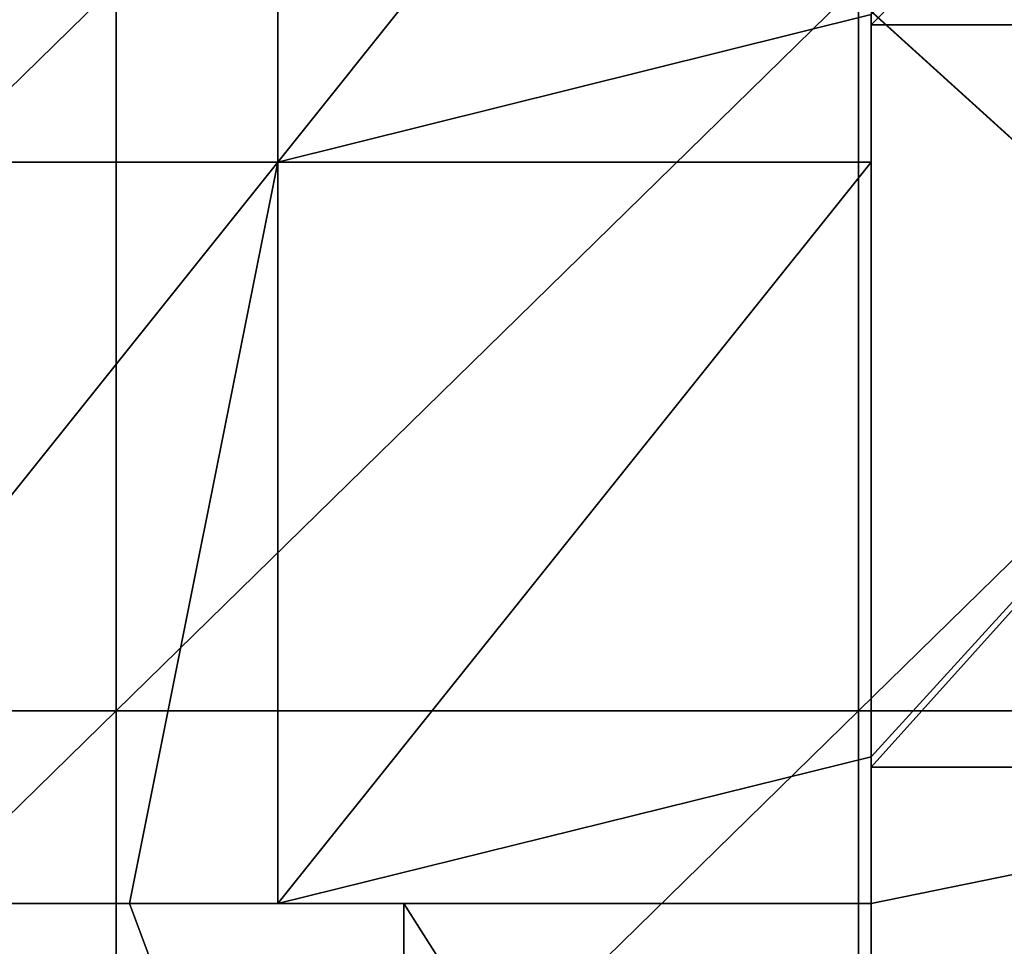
# Model space of a CAD drawing. Extents: x -3371 to -2311, y -637 to 1018.
# Tile 248 of 256: x -3268 to -3202, y 855 to 918. Entities that reach past the tile are written whole.
import ezdxf

# ---------------------------------------------------------------- set-up
doc = ezdxf.new("R2010")
doc.units = 0
doc.header["$LTSCALE"] = 33.374815
for name, color, linetype in [('101', 7, 'CONTINUOUS'), ('103', 7, 'CONTINUOUS'), ('118', 7, 'CONTINUOUS'), ('128', 7, 'CONTINUOUS'), ('133', 7, 'CONTINUOUS'), ('233', 7, 'CONTINUOUS'), ('239', 7, 'CONTINUOUS'), ('240', 7, 'CONTINUOUS'), ('37', 7, 'CONTINUOUS'), ('38', 7, 'CONTINUOUS')]:
    doc.layers.add(name, color=color, linetype=linetype)

msp = doc.modelspace()

# ---------------------------------------------------------------- linework, layer by layer
at = {"layer": '101', "color": 7, "linetype": 'CONTINUOUS'}
for points in [[(-3210.772, 857.976, 1082), (-3210.772, 817.134, 1082), (-3210.772, 857.976, 1061.94), (-3210.772, 857.976, 1082)], [(-3210.772, 857.976, 1061.94), (-3210.772, 817.134, 1082), (-3210.772, 809.083, 1061.94), (-3210.772, 857.976, 1061.94)], [(-3210.772, 857.976, 911.84), (-3210.772, 857.976, 954.38), (-3210.772, 812.083, 961.84), (-3210.772, 857.976, 911.84)], [(-3210.772, 808.312, 911.84), (-3210.772, 857.976, 911.84), (-3210.772, 812.083, 961.84), (-3210.772, 808.312, 911.84)], [(-3210.772, 857.976, 954.38), (-3210.772, 857.976, 961.84), (-3210.772, 812.083, 961.84), (-3210.772, 857.976, 954.38)], [(-3210.772, 857.976, 961.84), (-3210.772, 857.976, 996.92), (-3210.772, 811.177, 1011.89), (-3210.772, 857.976, 961.84)], [(-3210.772, 857.976, 961.84), (-3210.772, 811.177, 1011.89), (-3210.772, 812.083, 961.84), (-3210.772, 857.976, 961.84)], [(-3210.772, 857.976, 996.92), (-3210.772, 857.976, 1011.89), (-3210.772, 811.177, 1011.89), (-3210.772, 857.976, 996.92)], [(-3210.772, 857.976, 1011.89), (-3210.772, 857.976, 1039.46), (-3210.772, 809.083, 1061.94), (-3210.772, 857.976, 1011.89)], [(-3210.772, 857.976, 1011.89), (-3210.772, 809.083, 1061.94), (-3210.772, 811.177, 1011.89), (-3210.772, 857.976, 1011.89)], [(-3210.772, 857.976, 1039.46), (-3210.772, 857.976, 1061.94), (-3210.772, 809.083, 1061.94), (-3210.772, 857.976, 1039.46)]]:
    msp.add_3dface(points, dxfattribs=at)
at = {"layer": '103', "color": 7, "linetype": 'CONTINUOUS'}
for points in [[(-3292.323, 857.976, 911.84), (-3260.772, 857.976, 911.84), (-3242.273, 808.312, 911.84), (-3292.323, 857.976, 911.84)], [(-3292.323, 857.976, 911.84), (-3242.273, 808.312, 911.84), (-3292.323, 810.059, 911.84), (-3292.323, 857.976, 911.84)], [(-3260.772, 857.976, 911.84), (-3242.273, 857.976, 911.84), (-3242.273, 808.312, 911.84), (-3260.772, 857.976, 911.84)], [(-3242.273, 857.976, 911.84), (-3210.772, 857.976, 911.84), (-3210.772, 808.312, 911.84), (-3242.273, 857.976, 911.84)], [(-3242.273, 808.312, 911.84), (-3242.273, 857.976, 911.84), (-3210.772, 808.312, 911.84), (-3242.273, 808.312, 911.84)]]:
    msp.add_3dface(points, dxfattribs=at)
at = {"layer": '118', "color": 7, "linetype": 'CONTINUOUS'}
for points in [[(-3250.772, 907.976), (-3290.772, 907.976), (-3250.772, 958.026), (-3250.772, 907.976)], [(-3250.772, 958.026), (-3290.772, 907.976), (-3290.772, 958.026), (-3250.772, 958.026)], [(-3210.772, 958.026), (-3210.772, 917.926), (-3250.772, 907.976), (-3210.772, 958.026)], [(-3210.772, 958.026), (-3250.772, 907.976), (-3250.772, 958.026), (-3210.772, 958.026)], [(-3210.772, 917.926), (-3210.772, 907.976), (-3250.772, 907.976), (-3210.772, 917.926)], [(-3260.772, 857.976), (-3290.772, 857.976), (-3250.772, 907.976), (-3260.772, 857.976)], [(-3250.772, 907.976), (-3290.772, 857.976), (-3290.772, 907.976), (-3250.772, 907.976)], [(-3250.772, 857.976), (-3260.772, 857.976), (-3250.772, 907.976), (-3250.772, 857.976)], [(-3210.772, 907.976), (-3210.772, 867.876), (-3250.772, 857.976), (-3210.772, 907.976)], [(-3210.772, 907.976), (-3250.772, 857.976), (-3250.772, 907.976), (-3210.772, 907.976)], [(-3210.772, 867.876), (-3210.772, 857.976), (-3250.772, 857.976), (-3210.772, 867.876)]]:
    msp.add_3dface(points, dxfattribs=at)
at = {"layer": '128', "color": 7, "linetype": 'CONTINUOUS'}
for points in [[(-3310.822, 857.976), (-3290.772, 857.976), (-3260.772, 857.976, 47.992), (-3310.822, 857.976)], [(-3310.822, 857.976, 47.992), (-3310.822, 857.976), (-3260.772, 857.976, 47.992), (-3310.822, 857.976, 47.992)], [(-3310.822, 857.976, 863.848), (-3310.822, 857.976, 815.857), (-3260.772, 857.976, 863.848), (-3310.822, 857.976, 863.848)], [(-3310.822, 857.976, 863.848), (-3260.772, 857.976, 863.848), (-3260.772, 857.976, 911.84), (-3310.822, 857.976, 863.848)], [(-3310.822, 857.976, 863.848), (-3260.772, 857.976, 911.84), (-3292.323, 857.976, 911.84), (-3310.822, 857.976, 863.848)], [(-3310.822, 857.976, 815.857), (-3310.822, 857.976, 767.865), (-3260.772, 857.976, 815.857), (-3310.822, 857.976, 815.857)], [(-3310.822, 857.976, 815.857), (-3260.772, 857.976, 815.857), (-3260.772, 857.976, 863.848), (-3310.822, 857.976, 815.857)], [(-3310.822, 857.976, 767.865), (-3310.822, 857.976, 719.874), (-3260.772, 857.976, 767.865), (-3310.822, 857.976, 767.865)], [(-3310.822, 857.976, 767.865), (-3260.772, 857.976, 767.865), (-3260.772, 857.976, 815.857), (-3310.822, 857.976, 767.865)], [(-3310.822, 857.976, 719.874), (-3310.822, 857.976, 671.882), (-3260.772, 857.976, 719.874), (-3310.822, 857.976, 719.874)], [(-3310.822, 857.976, 719.874), (-3260.772, 857.976, 719.874), (-3260.772, 857.976, 767.865), (-3310.822, 857.976, 719.874)], [(-3310.822, 857.976, 671.882), (-3310.822, 857.976, 623.891), (-3260.772, 857.976, 671.882), (-3310.822, 857.976, 671.882)], [(-3310.822, 857.976, 671.882), (-3260.772, 857.976, 671.882), (-3260.772, 857.976, 719.874), (-3310.822, 857.976, 671.882)], [(-3310.822, 857.976, 623.891), (-3310.822, 857.976, 575.899), (-3260.772, 857.976, 623.891), (-3310.822, 857.976, 623.891)], [(-3310.822, 857.976, 623.891), (-3260.772, 857.976, 623.891), (-3260.772, 857.976, 671.882), (-3310.822, 857.976, 623.891)], [(-3310.822, 857.976, 575.899), (-3310.822, 857.976, 527.907), (-3260.772, 857.976, 575.899), (-3310.822, 857.976, 575.899)], [(-3310.822, 857.976, 575.899), (-3260.772, 857.976, 575.899), (-3260.772, 857.976, 623.891), (-3310.822, 857.976, 575.899)], [(-3310.822, 857.976, 527.907), (-3310.822, 857.976, 479.916), (-3260.772, 857.976, 527.907), (-3310.822, 857.976, 527.907)], [(-3310.822, 857.976, 527.907), (-3260.772, 857.976, 527.907), (-3260.772, 857.976, 575.899), (-3310.822, 857.976, 527.907)], [(-3310.822, 857.976, 479.916), (-3310.822, 857.976, 431.924), (-3260.772, 857.976, 479.916), (-3310.822, 857.976, 479.916)], [(-3310.822, 857.976, 479.916), (-3260.772, 857.976, 479.916), (-3260.772, 857.976, 527.907), (-3310.822, 857.976, 479.916)], [(-3310.822, 857.976, 431.924), (-3310.822, 857.976, 383.933), (-3260.772, 857.976, 431.924), (-3310.822, 857.976, 431.924)], [(-3310.822, 857.976, 431.924), (-3260.772, 857.976, 431.924), (-3260.772, 857.976, 479.916), (-3310.822, 857.976, 431.924)], [(-3310.822, 857.976, 383.933), (-3310.822, 857.976, 335.941), (-3260.772, 857.976, 383.933), (-3310.822, 857.976, 383.933)], [(-3310.822, 857.976, 383.933), (-3260.772, 857.976, 383.933), (-3260.772, 857.976, 431.924), (-3310.822, 857.976, 383.933)], [(-3310.822, 857.976, 335.941), (-3310.822, 857.976, 287.949), (-3260.772, 857.976, 335.941), (-3310.822, 857.976, 335.941)], [(-3310.822, 857.976, 335.941), (-3260.772, 857.976, 335.941), (-3260.772, 857.976, 383.933), (-3310.822, 857.976, 335.941)], [(-3310.822, 857.976, 287.949), (-3310.822, 857.976, 239.958), (-3260.772, 857.976, 287.949), (-3310.822, 857.976, 287.949)], [(-3310.822, 857.976, 287.949), (-3260.772, 857.976, 287.949), (-3260.772, 857.976, 335.941), (-3310.822, 857.976, 287.949)], [(-3310.822, 857.976, 239.958), (-3310.822, 857.976, 191.966), (-3260.772, 857.976, 239.958), (-3310.822, 857.976, 239.958)], [(-3310.822, 857.976, 239.958), (-3260.772, 857.976, 239.958), (-3260.772, 857.976, 287.949), (-3310.822, 857.976, 239.958)], [(-3310.822, 857.976, 191.966), (-3310.822, 857.976, 143.975), (-3260.772, 857.976, 191.966), (-3310.822, 857.976, 191.966)], [(-3310.822, 857.976, 191.966), (-3260.772, 857.976, 191.966), (-3260.772, 857.976, 239.958), (-3310.822, 857.976, 191.966)], [(-3310.822, 857.976, 143.975), (-3310.822, 857.976, 95.983), (-3260.772, 857.976, 143.975), (-3310.822, 857.976, 143.975)], [(-3310.822, 857.976, 143.975), (-3260.772, 857.976, 143.975), (-3260.772, 857.976, 191.966), (-3310.822, 857.976, 143.975)], [(-3310.822, 857.976, 95.983), (-3310.822, 857.976, 47.992), (-3260.772, 857.976, 95.983), (-3310.822, 857.976, 95.983)], [(-3310.822, 857.976, 95.983), (-3260.772, 857.976, 95.983), (-3260.772, 857.976, 143.975), (-3310.822, 857.976, 95.983)], [(-3310.822, 857.976, 47.992), (-3260.772, 857.976, 47.992), (-3260.772, 857.976, 95.983), (-3310.822, 857.976, 47.992)], [(-3290.772, 857.976), (-3260.772, 857.976), (-3260.772, 857.976, 47.992), (-3290.772, 857.976)], [(-3210.772, 857.976, 45.592), (-3210.772, 857.976, 91.184), (-3260.772, 857.976, 47.992), (-3210.772, 857.976, 45.592)], [(-3210.772, 857.976, 45.592), (-3260.772, 857.976), (-3250.772, 857.976), (-3210.772, 857.976, 45.592)], [(-3260.772, 857.976), (-3210.772, 857.976, 45.592), (-3260.772, 857.976, 47.992), (-3260.772, 857.976)], [(-3210.772, 857.976, 91.184), (-3210.772, 857.976, 136.776), (-3260.772, 857.976, 95.983), (-3210.772, 857.976, 91.184)], [(-3260.772, 857.976, 47.992), (-3210.772, 857.976, 91.184), (-3260.772, 857.976, 95.983), (-3260.772, 857.976, 47.992)], [(-3210.772, 857.976, 136.776), (-3210.772, 857.976, 182.368), (-3260.772, 857.976, 143.975), (-3210.772, 857.976, 136.776)], [(-3260.772, 857.976, 95.983), (-3210.772, 857.976, 136.776), (-3260.772, 857.976, 143.975), (-3260.772, 857.976, 95.983)], [(-3210.772, 857.976, 182.368), (-3210.772, 857.976, 227.96), (-3260.772, 857.976, 191.966), (-3210.772, 857.976, 182.368)], [(-3260.772, 857.976, 143.975), (-3210.772, 857.976, 182.368), (-3260.772, 857.976, 191.966), (-3260.772, 857.976, 143.975)], [(-3210.772, 857.976, 227.96), (-3210.772, 857.976, 273.552), (-3260.772, 857.976, 239.958), (-3210.772, 857.976, 227.96)], [(-3260.772, 857.976, 191.966), (-3210.772, 857.976, 227.96), (-3260.772, 857.976, 239.958), (-3260.772, 857.976, 191.966)], [(-3210.772, 857.976, 273.552), (-3210.772, 857.976, 319.144), (-3260.772, 857.976, 287.949), (-3210.772, 857.976, 273.552)], [(-3260.772, 857.976, 239.958), (-3210.772, 857.976, 273.552), (-3260.772, 857.976, 287.949), (-3260.772, 857.976, 239.958)], [(-3210.772, 857.976, 319.144), (-3210.772, 857.976, 364.736), (-3260.772, 857.976, 335.941), (-3210.772, 857.976, 319.144)], [(-3260.772, 857.976, 287.949), (-3210.772, 857.976, 319.144), (-3260.772, 857.976, 335.941), (-3260.772, 857.976, 287.949)], [(-3210.772, 857.976, 364.736), (-3210.772, 857.976, 410.328), (-3260.772, 857.976, 383.933), (-3210.772, 857.976, 364.736)], [(-3260.772, 857.976, 335.941), (-3210.772, 857.976, 364.736), (-3260.772, 857.976, 383.933), (-3260.772, 857.976, 335.941)], [(-3210.772, 857.976, 410.328), (-3210.772, 857.976, 455.92), (-3260.772, 857.976, 431.924), (-3210.772, 857.976, 410.328)], [(-3260.772, 857.976, 383.933), (-3210.772, 857.976, 410.328), (-3260.772, 857.976, 431.924), (-3260.772, 857.976, 383.933)], [(-3210.772, 857.976, 455.92), (-3210.772, 857.976, 501.512), (-3260.772, 857.976, 479.916), (-3210.772, 857.976, 455.92)], [(-3260.772, 857.976, 431.924), (-3210.772, 857.976, 455.92), (-3260.772, 857.976, 479.916), (-3260.772, 857.976, 431.924)], [(-3210.772, 857.976, 501.512), (-3210.772, 857.976, 547.104), (-3260.772, 857.976, 527.907), (-3210.772, 857.976, 501.512)], [(-3260.772, 857.976, 479.916), (-3210.772, 857.976, 501.512), (-3260.772, 857.976, 527.907), (-3260.772, 857.976, 479.916)], [(-3210.772, 857.976, 547.104), (-3210.772, 857.976, 592.696), (-3260.772, 857.976, 575.899), (-3210.772, 857.976, 547.104)], [(-3260.772, 857.976, 527.907), (-3210.772, 857.976, 547.104), (-3260.772, 857.976, 575.899), (-3260.772, 857.976, 527.907)], [(-3210.772, 857.976, 592.696), (-3210.772, 857.976, 638.288), (-3260.772, 857.976, 623.891), (-3210.772, 857.976, 592.696)], [(-3260.772, 857.976, 575.899), (-3210.772, 857.976, 592.696), (-3260.772, 857.976, 623.891), (-3260.772, 857.976, 575.899)], [(-3210.772, 857.976, 638.288), (-3210.772, 857.976, 683.88), (-3260.772, 857.976, 671.882), (-3210.772, 857.976, 638.288)], [(-3260.772, 857.976, 623.891), (-3210.772, 857.976, 638.288), (-3260.772, 857.976, 671.882), (-3260.772, 857.976, 623.891)], [(-3210.772, 857.976, 683.88), (-3210.772, 857.976, 729.472), (-3260.772, 857.976, 719.874), (-3210.772, 857.976, 683.88)], [(-3260.772, 857.976, 671.882), (-3210.772, 857.976, 683.88), (-3260.772, 857.976, 719.874), (-3260.772, 857.976, 671.882)], [(-3210.772, 857.976, 729.472), (-3210.772, 857.976, 775.064), (-3260.772, 857.976, 767.865), (-3210.772, 857.976, 729.472)], [(-3260.772, 857.976, 719.874), (-3210.772, 857.976, 729.472), (-3260.772, 857.976, 767.865), (-3260.772, 857.976, 719.874)], [(-3210.772, 857.976, 775.064), (-3210.772, 857.976, 820.656), (-3260.772, 857.976, 815.857), (-3210.772, 857.976, 775.064)], [(-3260.772, 857.976, 767.865), (-3210.772, 857.976, 775.064), (-3260.772, 857.976, 815.857), (-3260.772, 857.976, 767.865)], [(-3210.772, 857.976, 820.656), (-3210.772, 857.976, 866.248), (-3260.772, 857.976, 863.848), (-3210.772, 857.976, 820.656)], [(-3260.772, 857.976, 815.857), (-3210.772, 857.976, 820.656), (-3260.772, 857.976, 863.848), (-3260.772, 857.976, 815.857)], [(-3210.772, 857.976, 866.248), (-3210.772, 857.976, 911.84), (-3260.772, 857.976, 863.848), (-3210.772, 857.976, 866.248)], [(-3260.772, 857.976, 863.848), (-3210.772, 857.976, 911.84), (-3242.273, 857.976, 911.84), (-3260.772, 857.976, 863.848)], [(-3260.772, 857.976, 911.84), (-3260.772, 857.976, 863.848), (-3242.273, 857.976, 911.84), (-3260.772, 857.976, 911.84)], [(-3210.772, 857.976), (-3210.772, 857.976, 45.592), (-3250.772, 857.976), (-3210.772, 857.976)]]:
    msp.add_3dface(points, dxfattribs=at)
at = {"layer": '133', "color": 7, "linetype": 'CONTINUOUS'}
for points in [[(-3210.772, 917.926, 1082), (-3210.772, 917.234, 1082), (-3210.772, 867.876, 1032.818), (-3210.772, 917.926, 1082)], [(-3210.772, 917.926, 1082), (-3210.772, 867.876, 1032.818), (-3210.772, 917.926, 1032.818), (-3210.772, 917.926, 1082)], [(-3210.772, 867.876, 1032.818), (-3210.772, 867.876, 983.636), (-3210.772, 917.926, 1032.818), (-3210.772, 867.876, 1032.818)], [(-3210.772, 867.876, 983.636), (-3210.772, 867.876, 934.455), (-3210.772, 917.926, 983.636), (-3210.772, 867.876, 983.636)], [(-3210.772, 917.926, 1032.818), (-3210.772, 867.876, 983.636), (-3210.772, 917.926, 983.636), (-3210.772, 917.926, 1032.818)], [(-3210.772, 867.876, 934.455), (-3210.772, 867.876, 885.273), (-3210.772, 917.926, 934.455), (-3210.772, 867.876, 934.455)], [(-3210.772, 917.926, 983.636), (-3210.772, 867.876, 934.455), (-3210.772, 917.926, 934.455), (-3210.772, 917.926, 983.636)], [(-3210.772, 867.876, 885.273), (-3210.772, 867.876, 836.091), (-3210.772, 917.926, 885.273), (-3210.772, 867.876, 885.273)], [(-3210.772, 917.926, 934.455), (-3210.772, 867.876, 885.273), (-3210.772, 917.926, 885.273), (-3210.772, 917.926, 934.455)], [(-3210.772, 867.876, 836.091), (-3210.772, 867.876, 786.909), (-3210.772, 917.926, 836.091), (-3210.772, 867.876, 836.091)], [(-3210.772, 917.926, 885.273), (-3210.772, 867.876, 836.091), (-3210.772, 917.926, 836.091), (-3210.772, 917.926, 885.273)], [(-3210.772, 867.876, 786.909), (-3210.772, 867.876, 737.727), (-3210.772, 917.926, 786.909), (-3210.772, 867.876, 786.909)], [(-3210.772, 917.926, 836.091), (-3210.772, 867.876, 786.909), (-3210.772, 917.926, 786.909), (-3210.772, 917.926, 836.091)], [(-3210.772, 867.876, 737.727), (-3210.772, 867.876, 688.545), (-3210.772, 917.926, 737.727), (-3210.772, 867.876, 737.727)], [(-3210.772, 917.926, 786.909), (-3210.772, 867.876, 737.727), (-3210.772, 917.926, 737.727), (-3210.772, 917.926, 786.909)], [(-3210.772, 867.876, 688.545), (-3210.772, 867.876, 639.364), (-3210.772, 917.926, 688.545), (-3210.772, 867.876, 688.545)], [(-3210.772, 917.926, 737.727), (-3210.772, 867.876, 688.545), (-3210.772, 917.926, 688.545), (-3210.772, 917.926, 737.727)], [(-3210.772, 867.876, 639.364), (-3210.772, 867.876, 590.182), (-3210.772, 917.926, 639.364), (-3210.772, 867.876, 639.364)], [(-3210.772, 917.926, 688.545), (-3210.772, 867.876, 639.364), (-3210.772, 917.926, 639.364), (-3210.772, 917.926, 688.545)], [(-3210.772, 867.876, 590.182), (-3210.772, 867.876, 541), (-3210.772, 917.926, 590.182), (-3210.772, 867.876, 590.182)], [(-3210.772, 917.926, 639.364), (-3210.772, 867.876, 590.182), (-3210.772, 917.926, 590.182), (-3210.772, 917.926, 639.364)], [(-3210.772, 867.876, 541), (-3210.772, 867.876, 491.818), (-3210.772, 917.926, 541), (-3210.772, 867.876, 541)], [(-3210.772, 917.926, 590.182), (-3210.772, 867.876, 541), (-3210.772, 917.926, 541), (-3210.772, 917.926, 590.182)], [(-3210.772, 867.876, 491.818), (-3210.772, 867.876, 442.636), (-3210.772, 917.926, 491.818), (-3210.772, 867.876, 491.818)], [(-3210.772, 917.926, 541), (-3210.772, 867.876, 491.818), (-3210.772, 917.926, 491.818), (-3210.772, 917.926, 541)], [(-3210.772, 867.876, 442.636), (-3210.772, 867.876, 393.455), (-3210.772, 917.926, 442.636), (-3210.772, 867.876, 442.636)], [(-3210.772, 917.926, 491.818), (-3210.772, 867.876, 442.636), (-3210.772, 917.926, 442.636), (-3210.772, 917.926, 491.818)], [(-3210.772, 867.876, 393.455), (-3210.772, 867.876, 344.273), (-3210.772, 917.926, 393.455), (-3210.772, 867.876, 393.455)], [(-3210.772, 917.926, 442.636), (-3210.772, 867.876, 393.455), (-3210.772, 917.926, 393.455), (-3210.772, 917.926, 442.636)], [(-3210.772, 867.876, 344.273), (-3210.772, 867.876, 295.091), (-3210.772, 917.926, 344.273), (-3210.772, 867.876, 344.273)], [(-3210.772, 917.926, 393.455), (-3210.772, 867.876, 344.273), (-3210.772, 917.926, 344.273), (-3210.772, 917.926, 393.455)], [(-3210.772, 867.876, 295.091), (-3210.772, 867.876, 245.909), (-3210.772, 917.926, 295.091), (-3210.772, 867.876, 295.091)], [(-3210.772, 917.926, 344.273), (-3210.772, 867.876, 295.091), (-3210.772, 917.926, 295.091), (-3210.772, 917.926, 344.273)], [(-3210.772, 867.876, 245.909), (-3210.772, 867.876, 196.727), (-3210.772, 917.926, 245.909), (-3210.772, 867.876, 245.909)], [(-3210.772, 917.926, 295.091), (-3210.772, 867.876, 245.909), (-3210.772, 917.926, 245.909), (-3210.772, 917.926, 295.091)], [(-3210.772, 867.876, 196.727), (-3210.772, 867.876, 147.545), (-3210.772, 917.926, 196.727), (-3210.772, 867.876, 196.727)], [(-3210.772, 917.926, 245.909), (-3210.772, 867.876, 196.727), (-3210.772, 917.926, 196.727), (-3210.772, 917.926, 245.909)], [(-3210.772, 867.876, 147.545), (-3210.772, 867.876, 98.364), (-3210.772, 917.926, 147.545), (-3210.772, 867.876, 147.545)], [(-3210.772, 917.926, 196.727), (-3210.772, 867.876, 147.545), (-3210.772, 917.926, 147.545), (-3210.772, 917.926, 196.727)], [(-3210.772, 867.876, 98.364), (-3210.772, 867.876, 49.182), (-3210.772, 917.926, 98.364), (-3210.772, 867.876, 98.364)], [(-3210.772, 917.926, 147.545), (-3210.772, 867.876, 98.364), (-3210.772, 917.926, 98.364), (-3210.772, 917.926, 147.545)], [(-3210.772, 867.876, 49.182), (-3210.772, 867.876), (-3210.772, 917.926, 49.182), (-3210.772, 867.876, 49.182)], [(-3210.772, 917.926, 98.364), (-3210.772, 867.876, 49.182), (-3210.772, 917.926, 49.182), (-3210.772, 917.926, 98.364)], [(-3210.772, 917.926, 49.182), (-3210.772, 867.876), (-3210.772, 907.976), (-3210.772, 917.926, 49.182)], [(-3210.772, 917.926), (-3210.772, 917.926, 49.182), (-3210.772, 907.976), (-3210.772, 917.926)], [(-3210.772, 917.234, 1082), (-3210.772, 867.876, 1082), (-3210.772, 867.876, 1032.818), (-3210.772, 917.234, 1082)], [(-3210.772, 867.876, 1082), (-3210.772, 867.184, 1082), (-3210.772, 857.976, 1061.94), (-3210.772, 867.876, 1082)], [(-3210.772, 867.876, 1032.818), (-3210.772, 867.876, 1082), (-3210.772, 857.976, 1039.46), (-3210.772, 867.876, 1032.818)], [(-3210.772, 857.976, 1039.46), (-3210.772, 867.876, 1082), (-3210.772, 857.976, 1061.94), (-3210.772, 857.976, 1039.46)], [(-3210.772, 867.876, 983.636), (-3210.772, 867.876, 1032.818), (-3210.772, 857.976, 996.92), (-3210.772, 867.876, 983.636)], [(-3210.772, 857.976, 996.92), (-3210.772, 867.876, 1032.818), (-3210.772, 857.976, 1011.89), (-3210.772, 857.976, 996.92)], [(-3210.772, 857.976, 1011.89), (-3210.772, 867.876, 1032.818), (-3210.772, 857.976, 1039.46), (-3210.772, 857.976, 1011.89)], [(-3210.772, 867.876, 934.455), (-3210.772, 867.876, 983.636), (-3210.772, 857.976, 954.38), (-3210.772, 867.876, 934.455)], [(-3210.772, 857.976, 954.38), (-3210.772, 867.876, 983.636), (-3210.772, 857.976, 961.84), (-3210.772, 857.976, 954.38)], [(-3210.772, 857.976, 961.84), (-3210.772, 867.876, 983.636), (-3210.772, 857.976, 996.92), (-3210.772, 857.976, 961.84)], [(-3210.772, 867.876, 885.273), (-3210.772, 867.876, 934.455), (-3210.772, 857.976, 911.84), (-3210.772, 867.876, 885.273)], [(-3210.772, 857.976, 911.84), (-3210.772, 867.876, 934.455), (-3210.772, 857.976, 954.38), (-3210.772, 857.976, 911.84)], [(-3210.772, 867.876, 836.091), (-3210.772, 867.876, 885.273), (-3210.772, 857.976, 866.248), (-3210.772, 867.876, 836.091)], [(-3210.772, 857.976, 866.248), (-3210.772, 867.876, 885.273), (-3210.772, 857.976, 911.84), (-3210.772, 857.976, 866.248)], [(-3210.772, 867.876, 786.909), (-3210.772, 867.876, 836.091), (-3210.772, 857.976, 820.656), (-3210.772, 867.876, 786.909)], [(-3210.772, 857.976, 820.656), (-3210.772, 867.876, 836.091), (-3210.772, 857.976, 866.248), (-3210.772, 857.976, 820.656)], [(-3210.772, 867.876, 737.727), (-3210.772, 867.876, 786.909), (-3210.772, 857.976, 775.064), (-3210.772, 867.876, 737.727)], [(-3210.772, 857.976, 775.064), (-3210.772, 867.876, 786.909), (-3210.772, 857.976, 820.656), (-3210.772, 857.976, 775.064)], [(-3210.772, 867.876, 688.545), (-3210.772, 867.876, 737.727), (-3210.772, 857.976, 729.472), (-3210.772, 867.876, 688.545)], [(-3210.772, 857.976, 729.472), (-3210.772, 867.876, 737.727), (-3210.772, 857.976, 775.064), (-3210.772, 857.976, 729.472)], [(-3210.772, 867.876, 639.364), (-3210.772, 867.876, 688.545), (-3210.772, 857.976, 683.88), (-3210.772, 867.876, 639.364)], [(-3210.772, 857.976, 683.88), (-3210.772, 867.876, 688.545), (-3210.772, 857.976, 729.472), (-3210.772, 857.976, 683.88)], [(-3210.772, 867.876, 590.182), (-3210.772, 867.876, 639.364), (-3210.772, 857.976, 592.696), (-3210.772, 867.876, 590.182)], [(-3210.772, 857.976, 592.696), (-3210.772, 867.876, 639.364), (-3210.772, 857.976, 638.288), (-3210.772, 857.976, 592.696)], [(-3210.772, 857.976, 638.288), (-3210.772, 867.876, 639.364), (-3210.772, 857.976, 683.88), (-3210.772, 857.976, 638.288)], [(-3210.772, 867.876, 541), (-3210.772, 867.876, 590.182), (-3210.772, 857.976, 547.104), (-3210.772, 867.876, 541)], [(-3210.772, 857.976, 547.104), (-3210.772, 867.876, 590.182), (-3210.772, 857.976, 592.696), (-3210.772, 857.976, 547.104)], [(-3210.772, 867.876, 491.818), (-3210.772, 867.876, 541), (-3210.772, 857.976, 501.512), (-3210.772, 867.876, 491.818)], [(-3210.772, 857.976, 501.512), (-3210.772, 867.876, 541), (-3210.772, 857.976, 547.104), (-3210.772, 857.976, 501.512)], [(-3210.772, 867.876, 442.636), (-3210.772, 867.876, 491.818), (-3210.772, 857.976, 455.92), (-3210.772, 867.876, 442.636)], [(-3210.772, 857.976, 455.92), (-3210.772, 867.876, 491.818), (-3210.772, 857.976, 501.512), (-3210.772, 857.976, 455.92)], [(-3210.772, 867.876, 393.455), (-3210.772, 867.876, 442.636), (-3210.772, 857.976, 410.328), (-3210.772, 867.876, 393.455)], [(-3210.772, 857.976, 410.328), (-3210.772, 867.876, 442.636), (-3210.772, 857.976, 455.92), (-3210.772, 857.976, 410.328)], [(-3210.772, 867.876, 344.273), (-3210.772, 867.876, 393.455), (-3210.772, 857.976, 364.736), (-3210.772, 867.876, 344.273)], [(-3210.772, 857.976, 364.736), (-3210.772, 867.876, 393.455), (-3210.772, 857.976, 410.328), (-3210.772, 857.976, 364.736)], [(-3210.772, 867.876, 295.091), (-3210.772, 867.876, 344.273), (-3210.772, 857.976, 319.144), (-3210.772, 867.876, 295.091)], [(-3210.772, 857.976, 319.144), (-3210.772, 867.876, 344.273), (-3210.772, 857.976, 364.736), (-3210.772, 857.976, 319.144)], [(-3210.772, 867.876, 245.909), (-3210.772, 867.876, 295.091), (-3210.772, 857.976, 273.552), (-3210.772, 867.876, 245.909)], [(-3210.772, 857.976, 273.552), (-3210.772, 867.876, 295.091), (-3210.772, 857.976, 319.144), (-3210.772, 857.976, 273.552)], [(-3210.772, 867.876, 196.727), (-3210.772, 867.876, 245.909), (-3210.772, 857.976, 227.96), (-3210.772, 867.876, 196.727)], [(-3210.772, 857.976, 227.96), (-3210.772, 867.876, 245.909), (-3210.772, 857.976, 273.552), (-3210.772, 857.976, 227.96)], [(-3210.772, 867.876, 147.545), (-3210.772, 867.876, 196.727), (-3210.772, 857.976, 182.368), (-3210.772, 867.876, 147.545)], [(-3210.772, 857.976, 182.368), (-3210.772, 867.876, 196.727), (-3210.772, 857.976, 227.96), (-3210.772, 857.976, 182.368)], [(-3210.772, 867.876, 98.364), (-3210.772, 867.876, 147.545), (-3210.772, 857.976, 136.776), (-3210.772, 867.876, 98.364)], [(-3210.772, 857.976, 136.776), (-3210.772, 867.876, 147.545), (-3210.772, 857.976, 182.368), (-3210.772, 857.976, 136.776)], [(-3210.772, 867.876, 49.182), (-3210.772, 867.876, 98.364), (-3210.772, 857.976, 91.184), (-3210.772, 867.876, 49.182)], [(-3210.772, 857.976, 91.184), (-3210.772, 867.876, 98.364), (-3210.772, 857.976, 136.776), (-3210.772, 857.976, 91.184)], [(-3210.772, 867.876), (-3210.772, 867.876, 49.182), (-3210.772, 857.976), (-3210.772, 867.876)], [(-3210.772, 857.976), (-3210.772, 867.876, 49.182), (-3210.772, 857.976, 45.592), (-3210.772, 857.976)], [(-3210.772, 857.976, 45.592), (-3210.772, 867.876, 49.182), (-3210.772, 857.976, 91.184), (-3210.772, 857.976, 45.592)], [(-3210.772, 867.184, 1082), (-3210.772, 857.976, 1082), (-3210.772, 857.976, 1061.94), (-3210.772, 867.184, 1082)]]:
    msp.add_3dface(points, dxfattribs=at)
at = {"layer": '233', "color": 7, "linetype": 'CONTINUOUS'}
msp.add_3dface([(-3215.295, 922.255, 1241.891), (-3194.167, 903.081, 1265.051), (-3165.359, 922.255, 1241.891), (-3215.295, 922.255, 1241.891)], dxfattribs=at)
at = {"layer": '239', "color": 7, "linetype": 'CONTINUOUS'}
for points in [[(-3311.722, 919.976, 2649), (-3311.722, 870.976, 2649), (-3261.672, 919.976, 2649), (-3311.722, 919.976, 2649)], [(-3261.672, 919.976, 2649), (-3311.722, 870.976, 2649), (-3261.672, 870.976, 2649), (-3261.672, 919.976, 2649)], [(-3261.672, 919.976, 2649), (-3261.672, 870.976, 2649), (-3211.622, 919.976, 2649), (-3261.672, 919.976, 2649)], [(-3211.622, 919.976, 2649), (-3261.672, 870.976, 2649), (-3211.622, 870.976, 2649), (-3211.622, 919.976, 2649)], [(-3211.622, 919.976, 2649), (-3211.622, 870.976, 2649), (-3161.572, 919.976, 2649), (-3211.622, 919.976, 2649)], [(-3161.572, 919.976, 2649), (-3211.622, 870.976, 2649), (-3161.572, 870.976, 2649), (-3161.572, 919.976, 2649)], [(-3311.722, 870.976, 2649), (-3311.722, 821.976, 2649), (-3261.672, 870.976, 2649), (-3311.722, 870.976, 2649)], [(-3261.672, 870.976, 2649), (-3311.722, 821.976, 2649), (-3261.672, 821.976, 2649), (-3261.672, 870.976, 2649)], [(-3261.672, 870.976, 2649), (-3261.672, 821.976, 2649), (-3211.622, 870.976, 2649), (-3261.672, 870.976, 2649)], [(-3211.622, 870.976, 2649), (-3261.672, 821.976, 2649), (-3211.622, 821.976, 2649), (-3211.622, 870.976, 2649)], [(-3211.622, 870.976, 2649), (-3211.622, 821.976, 2649), (-3161.572, 870.976, 2649), (-3211.622, 870.976, 2649)], [(-3161.572, 870.976, 2649), (-3211.622, 821.976, 2649), (-3161.572, 821.976, 2649), (-3161.572, 870.976, 2649)]]:
    msp.add_3dface(points, dxfattribs=at)
at = {"layer": '240', "color": 7, "linetype": 'CONTINUOUS'}
for points in [[(-3165.772, 917.234, 1082), (-3210.772, 917.234, 1082), (-3161.438, 967.284, 1082), (-3165.772, 917.234, 1082)], [(-3210.772, 917.234, 1082), (-3210.772, 917.926, 1082), (-3161.438, 967.284, 1082), (-3210.772, 917.234, 1082)], [(-3165.772, 867.184, 1082), (-3210.772, 867.184, 1082), (-3165.772, 917.234, 1082), (-3165.772, 867.184, 1082)], [(-3210.772, 867.184, 1082), (-3210.772, 867.876, 1082), (-3165.772, 917.234, 1082), (-3210.772, 867.184, 1082)], [(-3165.772, 917.234, 1082), (-3210.772, 867.876, 1082), (-3210.772, 917.234, 1082), (-3165.772, 917.234, 1082)], [(-3210.772, 817.134, 1082), (-3210.772, 857.976, 1082), (-3165.772, 867.184, 1082), (-3210.772, 817.134, 1082)], [(-3165.772, 867.184, 1082), (-3210.772, 857.976, 1082), (-3210.772, 867.184, 1082), (-3165.772, 867.184, 1082)], [(-3165.772, 817.134, 1082), (-3210.772, 817.134, 1082), (-3165.772, 867.184, 1082), (-3165.772, 817.134, 1082)]]:
    msp.add_3dface(points, dxfattribs=at)
at = {"layer": '37', "color": 7, "linetype": 'CONTINUOUS'}
for points in [[(-3210.829, 918.202, 1864.219), (-3209.44, 916.942, 1814.288), (-3246.543, 950.613, 1814.781), (-3210.829, 918.202, 1864.219)], [(-3246.543, 950.613, 1814.781), (-3209.44, 916.942, 1814.288), (-3245.178, 949.374, 1765.683), (-3246.543, 950.613, 1814.781)], [(-3209.44, 916.942, 1814.288), (-3208.052, 915.682, 1764.357), (-3245.178, 949.374, 1765.683), (-3209.44, 916.942, 1814.288)], [(-3245.178, 949.374, 1765.683), (-3208.052, 915.682, 1764.357), (-3243.813, 948.135, 1716.584), (-3245.178, 949.374, 1765.683)], [(-3208.052, 915.682, 1764.357), (-3206.663, 914.422, 1714.427), (-3243.813, 948.135, 1716.584), (-3208.052, 915.682, 1764.357)], [(-3243.813, 948.135, 1716.584), (-3206.663, 914.422, 1714.427), (-3242.447, 946.896, 1667.485), (-3243.813, 948.135, 1716.584)], [(-3206.663, 914.422, 1714.427), (-3205.275, 913.162, 1664.496), (-3242.447, 946.896, 1667.485), (-3206.663, 914.422, 1714.427)], [(-3242.447, 946.896, 1667.485), (-3205.275, 913.162, 1664.496), (-3241.082, 945.657, 1618.387), (-3242.447, 946.896, 1667.485)], [(-3205.275, 913.162, 1664.496), (-3203.886, 911.901, 1614.565), (-3241.082, 945.657, 1618.387), (-3205.275, 913.162, 1664.496)], [(-3241.082, 945.657, 1618.387), (-3203.886, 911.901, 1614.565), (-3239.717, 944.418, 1569.288), (-3241.082, 945.657, 1618.387)], [(-3203.886, 911.901, 1614.565), (-3202.498, 910.641, 1564.635), (-3239.717, 944.418, 1569.288), (-3203.886, 911.901, 1614.565)], [(-3239.717, 944.418, 1569.288), (-3202.498, 910.641, 1564.635), (-3238.351, 943.179, 1520.189), (-3239.717, 944.418, 1569.288)], [(-3202.498, 910.641, 1564.635), (-3201.109, 909.381, 1514.704), (-3238.351, 943.179, 1520.189), (-3202.498, 910.641, 1564.635)], [(-3238.351, 943.179, 1520.189), (-3201.109, 909.381, 1514.704), (-3236.986, 941.94, 1471.091), (-3238.351, 943.179, 1520.189)], [(-3201.109, 909.381, 1514.704), (-3199.721, 908.121, 1464.773), (-3236.986, 941.94, 1471.091), (-3201.109, 909.381, 1514.704)], [(-3236.986, 941.94, 1471.091), (-3199.721, 908.121, 1464.773), (-3235.621, 940.701, 1421.992), (-3236.986, 941.94, 1471.091)], [(-3199.721, 908.121, 1464.773), (-3198.333, 906.861, 1414.843), (-3235.621, 940.701, 1421.992), (-3199.721, 908.121, 1464.773)], [(-3235.621, 940.701, 1421.992), (-3198.333, 906.861, 1414.843), (-3234.255, 939.462, 1372.894), (-3235.621, 940.701, 1421.992)], [(-3198.333, 906.861, 1414.843), (-3196.944, 905.601, 1364.912), (-3234.255, 939.462, 1372.894), (-3198.333, 906.861, 1414.843)], [(-3234.255, 939.462, 1372.894), (-3196.944, 905.601, 1364.912), (-3232.89, 938.223, 1323.795), (-3234.255, 939.462, 1372.894)], [(-3196.944, 905.601, 1364.912), (-3195.556, 904.341, 1314.981), (-3232.89, 938.223, 1323.795), (-3196.944, 905.601, 1364.912)], [(-3232.89, 938.223, 1323.795), (-3195.556, 904.341, 1314.981), (-3231.525, 936.984, 1274.696), (-3232.89, 938.223, 1323.795)], [(-3195.556, 904.341, 1314.981), (-3194.167, 903.081, 1265.051), (-3231.525, 936.984, 1274.696), (-3195.556, 904.341, 1314.981)], [(-3194.167, 903.081, 1265.051), (-3215.295, 922.255, 1241.891), (-3231.525, 936.984, 1274.696), (-3194.167, 903.081, 1265.051)], [(-3190.772, 900, 2475.412), (-3227.49, 933.322, 2463.387), (-3227.905, 933.699, 2512.349), (-3190.772, 900, 2475.412)], [(-3190.772, 900, 2475.412), (-3190.772, 900, 2429.002), (-3227.49, 933.322, 2463.387), (-3190.772, 900, 2475.412)], [(-3227.49, 933.322, 2463.387), (-3190.772, 900, 2429.002), (-3226.101, 932.062, 2413.456), (-3227.49, 933.322, 2463.387)], [(-3190.772, 900, 2429.002), (-3190.772, 900, 2382.593), (-3226.101, 932.062, 2413.456), (-3190.772, 900, 2429.002)], [(-3226.101, 932.062, 2413.456), (-3190.772, 900, 2382.593), (-3224.713, 930.802, 2363.525), (-3226.101, 932.062, 2413.456)], [(-3190.772, 900, 2382.593), (-3190.772, 900, 2336.184), (-3224.713, 930.802, 2363.525), (-3190.772, 900, 2382.593)], [(-3224.713, 930.802, 2363.525), (-3190.772, 900, 2336.184), (-3223.324, 929.542, 2313.595), (-3224.713, 930.802, 2363.525)], [(-3190.772, 900, 2336.184), (-3190.772, 900, 2289.775), (-3223.324, 929.542, 2313.595), (-3190.772, 900, 2336.184)], [(-3223.324, 929.542, 2313.595), (-3190.772, 900, 2289.775), (-3221.936, 928.282, 2263.664), (-3223.324, 929.542, 2313.595)], [(-3190.772, 900, 2289.775), (-3190.772, 900, 2243.366), (-3221.936, 928.282, 2263.664), (-3190.772, 900, 2289.775)], [(-3221.936, 928.282, 2263.664), (-3190.772, 900, 2243.366), (-3220.548, 927.022, 2213.733), (-3221.936, 928.282, 2263.664)], [(-3190.772, 900, 2243.366), (-3190.772, 900, 2196.956), (-3220.548, 927.022, 2213.733), (-3190.772, 900, 2243.366)], [(-3220.548, 927.022, 2213.733), (-3190.772, 900, 2196.956), (-3219.159, 925.762, 2163.803), (-3220.548, 927.022, 2213.733)], [(-3190.772, 900, 2196.956), (-3190.772, 900, 2150.547), (-3219.159, 925.762, 2163.803), (-3190.772, 900, 2196.956)], [(-3219.159, 925.762, 2163.803), (-3190.772, 900, 2150.547), (-3217.771, 924.502, 2113.872), (-3219.159, 925.762, 2163.803)], [(-3190.772, 900, 2150.547), (-3190.772, 900, 2104.138), (-3217.771, 924.502, 2113.872), (-3190.772, 900, 2150.547)], [(-3217.771, 924.502, 2113.872), (-3190.772, 900, 2104.138), (-3216.382, 923.242, 2063.941), (-3217.771, 924.502, 2113.872)], [(-3190.772, 900, 2104.138), (-3190.772, 900, 2057.729), (-3216.382, 923.242, 2063.941), (-3190.772, 900, 2104.138)], [(-3216.382, 923.242, 2063.941), (-3190.772, 900, 2057.729), (-3214.994, 921.982, 2014.011), (-3216.382, 923.242, 2063.941)], [(-3190.772, 900, 2057.729), (-3190.772, 900, 2011.32), (-3214.994, 921.982, 2014.011), (-3190.772, 900, 2057.729)], [(-3214.994, 921.982, 2014.011), (-3190.772, 900, 2011.32), (-3213.605, 920.722, 1964.08), (-3214.994, 921.982, 2014.011)], [(-3190.772, 900, 2011.32), (-3190.772, 900, 1964.91), (-3213.605, 920.722, 1964.08), (-3190.772, 900, 2011.32)], [(-3190.772, 900, 1964.91), (-3190.772, 900, 1918.501), (-3213.605, 920.722, 1964.08), (-3190.772, 900, 1964.91)], [(-3213.605, 920.722, 1964.08), (-3190.772, 900, 1918.501), (-3212.217, 919.462, 1914.149), (-3213.605, 920.722, 1964.08)], [(-3190.772, 900, 1918.501), (-3190.772, 900, 1872.092), (-3212.217, 919.462, 1914.149), (-3190.772, 900, 1918.501)], [(-3212.217, 919.462, 1914.149), (-3190.772, 900, 1872.092), (-3210.829, 918.202, 1864.219), (-3212.217, 919.462, 1914.149)], [(-3190.772, 900, 1872.092), (-3190.772, 900, 1825.683), (-3210.829, 918.202, 1864.219), (-3190.772, 900, 1872.092)], [(-3210.829, 918.202, 1864.219), (-3190.772, 900, 1825.683), (-3209.44, 916.942, 1814.288), (-3210.829, 918.202, 1864.219)], [(-3190.772, 900, 1825.683), (-3190.772, 900, 1779.274), (-3209.44, 916.942, 1814.288), (-3190.772, 900, 1825.683)], [(-3209.44, 916.942, 1814.288), (-3190.772, 900, 1779.274), (-3208.052, 915.682, 1764.357), (-3209.44, 916.942, 1814.288)], [(-3190.772, 900, 1779.274), (-3190.772, 900, 1732.865), (-3208.052, 915.682, 1764.357), (-3190.772, 900, 1779.274)], [(-3208.052, 915.682, 1764.357), (-3190.772, 900, 1732.865), (-3206.663, 914.422, 1714.427), (-3208.052, 915.682, 1764.357)], [(-3190.772, 900, 1732.865), (-3190.772, 900, 1686.455), (-3206.663, 914.422, 1714.427), (-3190.772, 900, 1732.865)], [(-3206.663, 914.422, 1714.427), (-3190.772, 900, 1686.455), (-3205.275, 913.162, 1664.496), (-3206.663, 914.422, 1714.427)], [(-3190.772, 900, 1686.455), (-3190.772, 900, 1640.046), (-3205.275, 913.162, 1664.496), (-3190.772, 900, 1686.455)], [(-3205.275, 913.162, 1664.496), (-3190.772, 900, 1640.046), (-3203.886, 911.901, 1614.565), (-3205.275, 913.162, 1664.496)], [(-3190.772, 900, 1640.046), (-3190.772, 900, 1593.637), (-3203.886, 911.901, 1614.565), (-3190.772, 900, 1640.046)], [(-3203.886, 911.901, 1614.565), (-3190.772, 900, 1593.637), (-3202.498, 910.641, 1564.635), (-3203.886, 911.901, 1614.565)], [(-3190.772, 900, 1593.637), (-3190.772, 900, 1547.228), (-3202.498, 910.641, 1564.635), (-3190.772, 900, 1593.637)], [(-3202.498, 910.641, 1564.635), (-3190.772, 900, 1547.228), (-3201.109, 909.381, 1514.704), (-3202.498, 910.641, 1564.635)]]:
    msp.add_3dface(points, dxfattribs=at)
at = {"layer": '38', "color": 7, "linetype": 'CONTINUOUS'}
msp.add_3dface([(-3190.772, 900, 2475.412), (-3227.905, 933.699, 2512.349), (-3179.513, 933.699, 2512.349), (-3190.772, 900, 2475.412)], dxfattribs=at)

doc.saveas('drawing.dxf')
